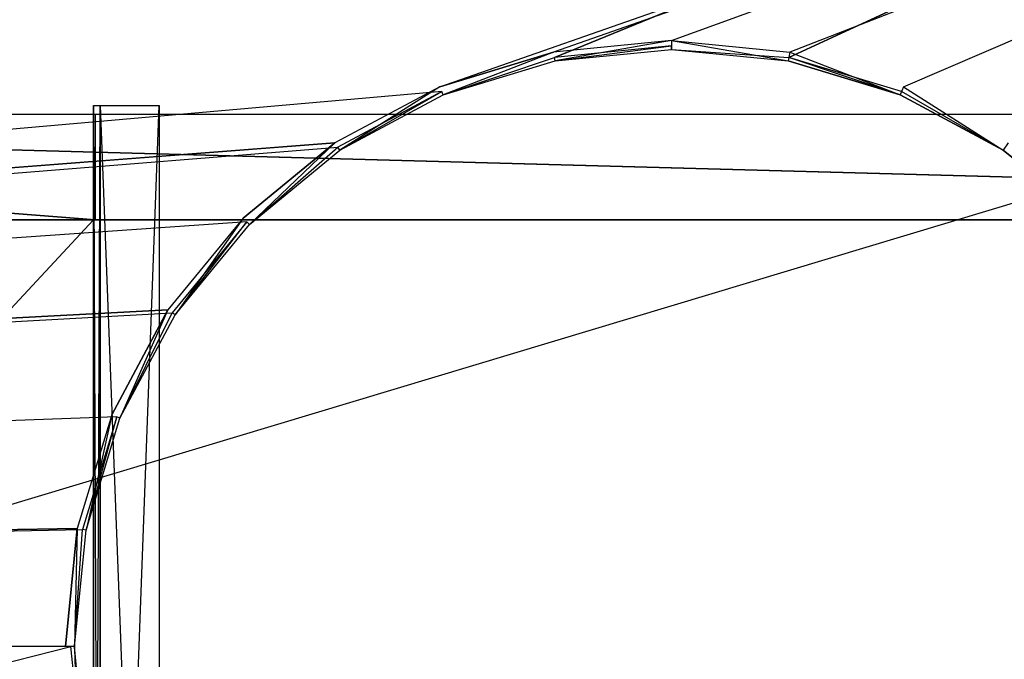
# Model space of a CAD drawing. Extents: x -1.4 to 0, y -0.5 to 0.
# Tile 41 of 49: x -0.4495 to -0.2995, y -0.2225 to -0.125. Entities that reach past the tile are written whole.
import ezdxf

# ---------------------------------------------------------------- set-up
doc = ezdxf.new("R2010")
doc.units = 0
for name, color, linetype in [('L19_KORPUS_LEGATO_BO_X_13620__Y', 7, 'CONTINUOUS'), ('L1_DRAWERBOX_LEGATO_SIP_6_X_167', 7, 'CONTINUOUS'), ('L27_PLATTE_LEGATO_N_B13300__0__', 7, 'CONTINUOUS'), ('L3_DRAWERBOX_LEGATO_SIP_4_X_588', 7, 'CONTINUOUS'), ('L41_DRAWERBOX_LEGATO_REL_3_X_58', 7, 'CONTINUOUS'), ('L42_DRAWERBOX_LEGATO_REL_2_X_58', 7, 'CONTINUOUS'), ('L5_DRAWERBOX_LEGATO_SIP_2_X_211', 7, 'CONTINUOUS')]:
    doc.layers.add(name, color=color, linetype=linetype)

msp = doc.modelspace()

# ---------------------------------------------------------------- linework, layer by layer
at = {"layer": 'L19_KORPUS_LEGATO_BO_X_13620__Y', "color": 8}
for points, invisible_edges in [([(-0.019, -0.4785, 0.02), (-1.381, -0.069, 0.02), (-1.381, -0.4785, 0.02), (-0.019, -0.4785, 0.02)], 13), ([(-1.381, -0.069, 0.02), (-0.019, -0.4785, 0.02), (-0.019, -0.069, 0.02), (-1.381, -0.069, 0.02)], 14), ([(-0.019, -0.069, 0.001), (-1.381, -0.4785, 0.001), (-1.381, -0.069, 0.001), (-0.019, -0.069, 0.001)], 13), ([(-1.381, -0.4785, 0.001), (-0.019, -0.069, 0.001), (-0.019, -0.4785, 0.001), (-1.381, -0.4785, 0.001)], 14)]:
    msp.add_3dface(points, dxfattribs=dict(at, invisible_edges=invisible_edges))
at = {"layer": 'L1_DRAWERBOX_LEGATO_SIP_6_X_167', "color": 8}
for points, invisible_edges in [([(-0.4373, -0.138103, 0.398), (-0.438301, -0.138103, 0.379844), (-0.4373, -0.138103, 0.379844), (-0.4373, -0.138103, 0.398)], 13), ([(-0.438301, -0.138103, 0.379844), (-0.4373, -0.138103, 0.398), (-0.438301, -0.138103, 0.398), (-0.438301, -0.138103, 0.379844)], 14), ([(-0.438301, -0.382499, 0.398), (-0.438301, -0.138103, 0.467), (-0.438301, -0.3825, 0.467), (-0.438301, -0.382499, 0.398)], 13), ([(-0.438301, -0.138103, 0.467), (-0.438301, -0.382499, 0.398), (-0.438301, -0.138103, 0.398), (-0.438301, -0.138103, 0.467)], 14), ([(-0.4373, -0.138103, 0.467), (-0.438301, -0.138103, 0.398), (-0.4373, -0.138103, 0.398), (-0.4373, -0.138103, 0.467)], 13), ([(-0.438301, -0.138103, 0.398), (-0.4373, -0.138103, 0.467), (-0.438301, -0.138103, 0.467), (-0.438301, -0.138103, 0.398)], 14), ([(-0.4373, -0.381501, 0.379844), (-0.438301, -0.138103, 0.379844), (-0.438301, -0.3825, 0.379844), (-0.4373, -0.381501, 0.379844)], 13), ([(-0.438301, -0.138103, 0.379844), (-0.4373, -0.381501, 0.379844), (-0.4373, -0.138103, 0.379844), (-0.438301, -0.138103, 0.379844)], 14), ([(-0.438301, -0.138103, 0.379844), (-0.438301, -0.382499, 0.398), (-0.438301, -0.3825, 0.379844), (-0.438301, -0.138103, 0.379844)], 13), ([(-0.438301, -0.382499, 0.398), (-0.438301, -0.138103, 0.379844), (-0.438301, -0.138103, 0.398), (-0.438301, -0.382499, 0.398)], 14), ([(-0.4373, -0.138103, 0.467), (-0.438301, -0.3825, 0.467), (-0.438301, -0.138103, 0.467), (-0.4373, -0.138103, 0.467)], 13), ([(-0.438301, -0.3825, 0.467), (-0.4373, -0.138103, 0.467), (-0.4373, -0.381501, 0.467), (-0.438301, -0.3825, 0.467)], 14), ([(-0.4283, -0.138103, 0.379844), (-0.4373, -0.138103, 0.398), (-0.4373, -0.138103, 0.379844), (-0.4283, -0.138103, 0.379844)], 13), ([(-0.4373, -0.138103, 0.398), (-0.4283, -0.138103, 0.379844), (-0.4283, -0.138103, 0.398), (-0.4373, -0.138103, 0.398)], 14), ([(-0.4283, -0.3725, 0.379844), (-0.4373, -0.138103, 0.379844), (-0.4373, -0.381501, 0.379844), (-0.4283, -0.3725, 0.379844)], 13), ([(-0.4373, -0.138103, 0.379844), (-0.4283, -0.3725, 0.379844), (-0.4283, -0.138103, 0.379844), (-0.4373, -0.138103, 0.379844)], 14), ([(-0.4283, -0.138103, 0.398), (-0.4373, -0.381501, 0.398), (-0.4373, -0.138103, 0.398), (-0.4283, -0.138103, 0.398)], 13), ([(-0.4373, -0.381501, 0.398), (-0.4283, -0.138103, 0.398), (-0.4283, -0.3725, 0.398), (-0.4373, -0.381501, 0.398)], 14), ([(-0.4373, -0.381501, 0.467), (-0.4373, -0.138103, 0.398), (-0.4373, -0.381501, 0.398), (-0.4373, -0.381501, 0.467)], 13), ([(-0.4373, -0.138103, 0.398), (-0.4373, -0.381501, 0.467), (-0.4373, -0.138103, 0.467), (-0.4373, -0.138103, 0.398)], 14), ([(-0.4283, -0.3725, 0.398), (-0.4283, -0.138103, 0.379844), (-0.4283, -0.3725, 0.379844), (-0.4283, -0.3725, 0.398)], 13), ([(-0.4283, -0.138103, 0.379844), (-0.4283, -0.3725, 0.398), (-0.4283, -0.138103, 0.398), (-0.4283, -0.138103, 0.379844)], 14)]:
    msp.add_3dface(points, dxfattribs=dict(at, invisible_edges=invisible_edges))
at = {"layer": 'L27_PLATTE_LEGATO_N_B13300__0__', "color": 8}
for points, invisible_edges in [([(-1.398322, -0.220523, 0.55), (-0.00192, -0.001197, 0.55), (-1.398322, -0.001197, 0.55), (-1.398322, -0.220523, 0.55)], 13), ([(-0.00192, -0.001197, 0.55), (-1.398322, -0.220523, 0.55), (-0.385557, -0.135245, 0.55), (-0.00192, -0.001197, 0.55)], 10), ([(-0.051665, -0.001197, 0.512), (-1.348577, -0.220523, 0.512), (-1.348577, -0.001197, 0.512), (-0.051665, -0.001197, 0.512)], 13), ([(-1.348577, -0.220523, 0.512), (-0.051665, -0.001197, 0.512), (-0.385247, -0.135991, 0.512), (-1.348577, -0.220523, 0.512)], 10), ([(-0.00192, -0.001197, 0.55), (-0.385557, -0.135245, 0.55), (-0.368241, -0.129992, 0.55), (-0.00192, -0.001197, 0.55)], 13), ([(-0.385247, -0.135991, 0.512), (-0.051665, -0.001197, 0.512), (-0.368083, -0.130785, 0.512), (-0.385247, -0.135991, 0.512)], 13), ([(-0.00192, -0.001197, 0.55), (-0.368241, -0.129992, 0.55), (-0.350233, -0.128218, 0.55), (-0.00192, -0.001197, 0.55)], 10), ([(-0.368083, -0.130785, 0.512), (-0.051665, -0.001197, 0.512), (-0.350233, -0.129027, 0.512), (-0.368083, -0.130785, 0.512)], 10), ([(-0.00192, -0.001197, 0.55), (-0.350233, -0.128218, 0.55), (-0.332226, -0.129992, 0.55), (-0.00192, -0.001197, 0.55)], 13), ([(-0.350233, -0.129027, 0.512), (-0.051665, -0.001197, 0.512), (-0.332383, -0.130785, 0.512), (-0.350233, -0.129027, 0.512)], 13), ([(-0.332383, -0.130785, 0.512), (-0.051665, -0.001197, 0.512), (-0.315219, -0.135991, 0.512), (-0.332383, -0.130785, 0.512)], 10), ([(-0.00192, -0.001197, 0.55), (-0.332226, -0.129992, 0.55), (-0.31491, -0.135245, 0.55), (-0.00192, -0.001197, 0.55)], 10), ([(-0.315219, -0.135991, 0.512), (-0.051665, -0.001197, 0.512), (-0.299401, -0.144447, 0.512), (-0.315219, -0.135991, 0.512)], 15), ([(-0.00192, -0.001197, 0.55), (-0.31491, -0.135245, 0.55), (-0.298952, -0.143774, 0.55), (-0.00192, -0.001197, 0.55)], 15), ([(-0.367976, -0.131322, 0.55), (-0.350233, -0.128218, 0.55), (-0.368241, -0.129992, 0.55), (-0.367976, -0.131322, 0.55)], 13), ([(-0.350233, -0.128218, 0.55), (-0.367976, -0.131322, 0.55), (-0.350233, -0.129575, 0.55), (-0.350233, -0.128218, 0.55)], 14), ([(-0.33249, -0.131322, 0.55), (-0.350233, -0.128218, 0.55), (-0.350233, -0.129575, 0.55), (-0.33249, -0.131322, 0.55)], 13), ([(-0.350233, -0.128218, 0.55), (-0.33249, -0.131322, 0.55), (-0.332226, -0.129992, 0.55), (-0.350233, -0.128218, 0.55)], 14), ([(-0.385038, -0.136498, 0.55), (-0.368241, -0.129992, 0.55), (-0.385557, -0.135245, 0.55), (-0.385038, -0.136498, 0.55)], 13), ([(-0.368241, -0.129992, 0.55), (-0.385038, -0.136498, 0.55), (-0.367976, -0.131322, 0.55), (-0.368241, -0.129992, 0.55)], 14), ([(-0.350233, -0.129027, 0.512), (-0.367976, -0.131322, 0.512), (-0.368083, -0.130785, 0.512), (-0.350233, -0.129027, 0.512)], 13), ([(-0.367976, -0.131322, 0.512), (-0.350233, -0.129027, 0.512), (-0.350233, -0.129575, 0.512), (-0.367976, -0.131322, 0.512)], 14), ([(-0.350233, -0.129575, 0.55), (-0.367976, -0.131322, 0.549138), (-0.350233, -0.129575, 0.549138), (-0.350233, -0.129575, 0.55)], 13), ([(-0.367976, -0.131322, 0.549138), (-0.350233, -0.129575, 0.55), (-0.367976, -0.131322, 0.55), (-0.367976, -0.131322, 0.549138)], 14), ([(-0.350233, -0.129575, 0.512861), (-0.367976, -0.131322, 0.512), (-0.350233, -0.129575, 0.512), (-0.350233, -0.129575, 0.512861)], 13), ([(-0.367976, -0.131322, 0.512), (-0.350233, -0.129575, 0.512861), (-0.367976, -0.131322, 0.512861), (-0.367976, -0.131322, 0.512)], 14), ([(-0.350233, -0.129575, 0.549138), (-0.367976, -0.131322, 0.512861), (-0.350233, -0.129575, 0.512861), (-0.350233, -0.129575, 0.549138)], 13), ([(-0.367976, -0.131322, 0.512861), (-0.350233, -0.129575, 0.549138), (-0.367976, -0.131322, 0.549138), (-0.367976, -0.131322, 0.512861)], 14), ([(-0.332383, -0.130785, 0.512), (-0.350233, -0.129575, 0.512), (-0.350233, -0.129027, 0.512), (-0.332383, -0.130785, 0.512)], 13), ([(-0.33249, -0.131322, 0.549138), (-0.350233, -0.129575, 0.55), (-0.350233, -0.129575, 0.549138), (-0.33249, -0.131322, 0.549138)], 13), ([(-0.350233, -0.129575, 0.55), (-0.33249, -0.131322, 0.549138), (-0.33249, -0.131322, 0.55), (-0.350233, -0.129575, 0.55)], 14), ([(-0.33249, -0.131322, 0.512), (-0.350233, -0.129575, 0.512861), (-0.350233, -0.129575, 0.512), (-0.33249, -0.131322, 0.512)], 13), ([(-0.350233, -0.129575, 0.512861), (-0.33249, -0.131322, 0.512), (-0.33249, -0.131322, 0.512861), (-0.350233, -0.129575, 0.512861)], 14), ([(-0.33249, -0.131322, 0.512861), (-0.350233, -0.129575, 0.549138), (-0.350233, -0.129575, 0.512861), (-0.33249, -0.131322, 0.512861)], 13), ([(-0.350233, -0.129575, 0.549138), (-0.33249, -0.131322, 0.512861), (-0.33249, -0.131322, 0.549138), (-0.350233, -0.129575, 0.549138)], 14), ([(-0.350233, -0.129575, 0.512), (-0.332383, -0.130785, 0.512), (-0.33249, -0.131322, 0.512), (-0.350233, -0.129575, 0.512)], 14), ([(-0.315429, -0.136498, 0.55), (-0.332226, -0.129992, 0.55), (-0.33249, -0.131322, 0.55), (-0.315429, -0.136498, 0.55)], 13), ([(-0.332226, -0.129992, 0.55), (-0.315429, -0.136498, 0.55), (-0.31491, -0.135245, 0.55), (-0.332226, -0.129992, 0.55)], 14), ([(-0.368083, -0.130785, 0.512), (-0.385038, -0.136498, 0.512), (-0.385247, -0.135991, 0.512), (-0.368083, -0.130785, 0.512)], 13), ([(-0.385038, -0.136498, 0.512), (-0.368083, -0.130785, 0.512), (-0.367976, -0.131322, 0.512), (-0.385038, -0.136498, 0.512)], 14), ([(-0.367976, -0.131322, 0.55), (-0.385038, -0.136498, 0.549138), (-0.367976, -0.131322, 0.549138), (-0.367976, -0.131322, 0.55)], 13), ([(-0.385038, -0.136498, 0.549138), (-0.367976, -0.131322, 0.55), (-0.385038, -0.136498, 0.55), (-0.385038, -0.136498, 0.549138)], 14), ([(-0.367976, -0.131322, 0.512861), (-0.385038, -0.136498, 0.512), (-0.367976, -0.131322, 0.512), (-0.367976, -0.131322, 0.512861)], 13), ([(-0.385038, -0.136498, 0.512), (-0.367976, -0.131322, 0.512861), (-0.385038, -0.136498, 0.512861), (-0.385038, -0.136498, 0.512)], 14), ([(-0.367976, -0.131322, 0.549138), (-0.385038, -0.136498, 0.512861), (-0.367976, -0.131322, 0.512861), (-0.367976, -0.131322, 0.549138)], 13), ([(-0.385038, -0.136498, 0.512861), (-0.367976, -0.131322, 0.549138), (-0.385038, -0.136498, 0.549138), (-0.385038, -0.136498, 0.512861)], 14), ([(-0.332383, -0.130785, 0.512), (-0.315429, -0.136498, 0.512), (-0.33249, -0.131322, 0.512), (-0.332383, -0.130785, 0.512)], 13), ([(-0.315429, -0.136498, 0.55), (-0.33249, -0.131322, 0.549138), (-0.315429, -0.136498, 0.549138), (-0.315429, -0.136498, 0.55)], 13), ([(-0.33249, -0.131322, 0.549138), (-0.315429, -0.136498, 0.55), (-0.33249, -0.131322, 0.55), (-0.33249, -0.131322, 0.549138)], 14), ([(-0.315429, -0.136498, 0.512), (-0.33249, -0.131322, 0.512861), (-0.33249, -0.131322, 0.512), (-0.315429, -0.136498, 0.512)], 13), ([(-0.33249, -0.131322, 0.512861), (-0.315429, -0.136498, 0.512), (-0.315429, -0.136498, 0.512861), (-0.33249, -0.131322, 0.512861)], 14), ([(-0.315429, -0.136498, 0.549138), (-0.33249, -0.131322, 0.512861), (-0.315429, -0.136498, 0.512861), (-0.315429, -0.136498, 0.549138)], 13), ([(-0.33249, -0.131322, 0.512861), (-0.315429, -0.136498, 0.549138), (-0.33249, -0.131322, 0.549138), (-0.33249, -0.131322, 0.512861)], 14), ([(-0.315429, -0.136498, 0.512), (-0.332383, -0.130785, 0.512), (-0.315219, -0.135991, 0.512), (-0.315429, -0.136498, 0.512)], 14), ([(-0.385557, -0.135245, 0.55), (-1.398322, -0.220523, 0.55), (-0.401515, -0.143774, 0.55), (-0.385557, -0.135245, 0.55)], 13), ([(-1.348577, -0.220523, 0.512), (-0.385247, -0.135991, 0.512), (-0.401066, -0.144446, 0.512), (-1.348577, -0.220523, 0.512)], 13), ([(-0.400761, -0.144902, 0.55), (-0.385557, -0.135245, 0.55), (-0.401515, -0.143774, 0.55), (-0.400761, -0.144902, 0.55)], 13), ([(-0.385247, -0.135991, 0.512), (-0.400761, -0.144902, 0.512), (-0.401066, -0.144446, 0.512), (-0.385247, -0.135991, 0.512)], 13), ([(-0.385557, -0.135245, 0.55), (-0.400761, -0.144902, 0.55), (-0.385038, -0.136498, 0.55), (-0.385557, -0.135245, 0.55)], 14), ([(-0.400761, -0.144902, 0.512), (-0.385247, -0.135991, 0.512), (-0.385038, -0.136498, 0.512), (-0.400761, -0.144902, 0.512)], 14), ([(-0.299705, -0.144902, 0.55), (-0.31491, -0.135245, 0.55), (-0.315429, -0.136498, 0.55), (-0.299705, -0.144902, 0.55)], 13), ([(-0.315219, -0.135991, 0.512), (-0.299705, -0.144902, 0.512), (-0.315429, -0.136498, 0.512), (-0.315219, -0.135991, 0.512)], 13), ([(-0.299705, -0.144902, 0.512), (-0.315219, -0.135991, 0.512), (-0.299401, -0.144447, 0.512), (-0.299705, -0.144902, 0.512)], 14), ([(-0.31491, -0.135245, 0.55), (-0.299705, -0.144902, 0.55), (-0.298952, -0.143774, 0.55), (-0.31491, -0.135245, 0.55)], 14), ([(-0.385038, -0.136498, 0.549138), (-0.400761, -0.144902, 0.55), (-0.400761, -0.144902, 0.549138), (-0.385038, -0.136498, 0.549138)], 13), ([(-0.400761, -0.144902, 0.55), (-0.385038, -0.136498, 0.549138), (-0.385038, -0.136498, 0.55), (-0.400761, -0.144902, 0.55)], 14), ([(-0.385038, -0.136498, 0.512861), (-0.400761, -0.144902, 0.512), (-0.385038, -0.136498, 0.512), (-0.385038, -0.136498, 0.512861)], 13), ([(-0.400761, -0.144902, 0.512), (-0.385038, -0.136498, 0.512861), (-0.400761, -0.144902, 0.512861), (-0.400761, -0.144902, 0.512)], 14), ([(-0.385038, -0.136498, 0.512861), (-0.400761, -0.144902, 0.549138), (-0.400761, -0.144902, 0.512861), (-0.385038, -0.136498, 0.512861)], 13), ([(-0.400761, -0.144902, 0.549138), (-0.385038, -0.136498, 0.512861), (-0.385038, -0.136498, 0.549138), (-0.400761, -0.144902, 0.549138)], 14), ([(-0.299705, -0.144902, 0.549138), (-0.315429, -0.136498, 0.55), (-0.315429, -0.136498, 0.549138), (-0.299705, -0.144902, 0.549138)], 13), ([(-0.315429, -0.136498, 0.55), (-0.299705, -0.144902, 0.549138), (-0.299705, -0.144902, 0.55), (-0.315429, -0.136498, 0.55)], 14), ([(-0.299705, -0.144902, 0.512), (-0.315429, -0.136498, 0.512861), (-0.315429, -0.136498, 0.512), (-0.299705, -0.144902, 0.512)], 13), ([(-0.315429, -0.136498, 0.512861), (-0.299705, -0.144902, 0.512), (-0.299705, -0.144902, 0.512861), (-0.315429, -0.136498, 0.512861)], 14), ([(-0.299705, -0.144902, 0.512861), (-0.315429, -0.136498, 0.549138), (-0.315429, -0.136498, 0.512861), (-0.299705, -0.144902, 0.512861)], 13), ([(-0.315429, -0.136498, 0.549138), (-0.299705, -0.144902, 0.512861), (-0.299705, -0.144902, 0.549138), (-0.315429, -0.136498, 0.549138)], 14), ([(-0.401515, -0.143774, 0.55), (-1.398322, -0.220523, 0.55), (-0.415502, -0.155254, 0.55), (-0.401515, -0.143774, 0.55)], 10), ([(-0.414543, -0.156213, 0.55), (-0.401515, -0.143774, 0.55), (-0.415502, -0.155254, 0.55), (-0.414543, -0.156213, 0.55)], 13), ([(-0.401515, -0.143774, 0.55), (-0.414543, -0.156213, 0.55), (-0.400761, -0.144902, 0.55), (-0.401515, -0.143774, 0.55)], 14), ([(-0.285923, -0.156213, 0.55), (-0.298952, -0.143774, 0.55), (-0.299705, -0.144902, 0.55), (-0.285923, -0.156213, 0.55)], 13), ([(-1.348577, -0.220523, 0.512), (-0.401066, -0.144446, 0.512), (-0.414931, -0.155825, 0.512), (-1.348577, -0.220523, 0.512)], 10), ([(-0.401066, -0.144446, 0.512), (-0.414543, -0.156213, 0.512), (-0.414931, -0.155825, 0.512), (-0.401066, -0.144446, 0.512)], 13), ([(-0.414543, -0.156213, 0.512), (-0.401066, -0.144446, 0.512), (-0.400761, -0.144902, 0.512), (-0.414543, -0.156213, 0.512)], 14), ([(-0.400761, -0.144902, 0.55), (-0.414543, -0.156213, 0.549138), (-0.400761, -0.144902, 0.549138), (-0.400761, -0.144902, 0.55)], 13), ([(-0.414543, -0.156213, 0.549138), (-0.400761, -0.144902, 0.55), (-0.414543, -0.156213, 0.55), (-0.414543, -0.156213, 0.549138)], 14), ([(-0.400761, -0.144902, 0.512861), (-0.414543, -0.156213, 0.512), (-0.400761, -0.144902, 0.512), (-0.400761, -0.144902, 0.512861)], 13), ([(-0.414543, -0.156213, 0.512), (-0.400761, -0.144902, 0.512861), (-0.414543, -0.156213, 0.512861), (-0.414543, -0.156213, 0.512)], 14), ([(-0.400761, -0.144902, 0.549138), (-0.414543, -0.156213, 0.512861), (-0.400761, -0.144902, 0.512861), (-0.400761, -0.144902, 0.549138)], 13), ([(-0.414543, -0.156213, 0.512861), (-0.400761, -0.144902, 0.549138), (-0.414543, -0.156213, 0.549138), (-0.414543, -0.156213, 0.512861)], 14), ([(-0.299401, -0.144447, 0.512), (-0.285923, -0.156213, 0.512), (-0.299705, -0.144902, 0.512), (-0.299401, -0.144447, 0.512)], 13), ([(-0.285923, -0.156213, 0.549138), (-0.299705, -0.144902, 0.55), (-0.299705, -0.144902, 0.549138), (-0.285923, -0.156213, 0.549138)], 13), ([(-0.299705, -0.144902, 0.55), (-0.285923, -0.156213, 0.549138), (-0.285923, -0.156213, 0.55), (-0.299705, -0.144902, 0.55)], 14), ([(-0.285923, -0.156213, 0.512), (-0.299705, -0.144902, 0.512861), (-0.299705, -0.144902, 0.512), (-0.285923, -0.156213, 0.512)], 13), ([(-0.299705, -0.144902, 0.512861), (-0.285923, -0.156213, 0.512), (-0.285923, -0.156213, 0.512861), (-0.299705, -0.144902, 0.512861)], 14), ([(-0.285923, -0.156213, 0.512861), (-0.299705, -0.144902, 0.549138), (-0.299705, -0.144902, 0.512861), (-0.285923, -0.156213, 0.512861)], 13), ([(-0.299705, -0.144902, 0.549138), (-0.285923, -0.156213, 0.512861), (-0.285923, -0.156213, 0.549138), (-0.299705, -0.144902, 0.549138)], 14), ([(-0.415502, -0.155254, 0.55), (-1.398322, -0.220523, 0.55), (-0.426982, -0.169241, 0.55), (-0.415502, -0.155254, 0.55)], 13), ([(-1.348577, -0.220523, 0.512), (-0.414931, -0.155825, 0.512), (-0.42631, -0.16969, 0.512), (-1.348577, -0.220523, 0.512)], 13), ([(-0.425854, -0.169995, 0.55), (-0.415502, -0.155254, 0.55), (-0.426982, -0.169241, 0.55), (-0.425854, -0.169995, 0.55)], 13), ([(-0.414931, -0.155825, 0.512), (-0.425854, -0.169995, 0.512), (-0.42631, -0.16969, 0.512), (-0.414931, -0.155825, 0.512)], 13), ([(-0.415502, -0.155254, 0.55), (-0.425854, -0.169995, 0.55), (-0.414543, -0.156213, 0.55), (-0.415502, -0.155254, 0.55)], 14), ([(-0.425854, -0.169995, 0.512), (-0.414931, -0.155825, 0.512), (-0.414543, -0.156213, 0.512), (-0.425854, -0.169995, 0.512)], 14), ([(-0.414543, -0.156213, 0.549138), (-0.425854, -0.169995, 0.55), (-0.425854, -0.169995, 0.549138), (-0.414543, -0.156213, 0.549138)], 13), ([(-0.425854, -0.169995, 0.55), (-0.414543, -0.156213, 0.549138), (-0.414543, -0.156213, 0.55), (-0.425854, -0.169995, 0.55)], 14), ([(-0.414543, -0.156213, 0.512), (-0.425854, -0.169995, 0.512861), (-0.425854, -0.169995, 0.512), (-0.414543, -0.156213, 0.512)], 13), ([(-0.425854, -0.169995, 0.512861), (-0.414543, -0.156213, 0.512), (-0.414543, -0.156213, 0.512861), (-0.425854, -0.169995, 0.512861)], 14), ([(-0.414543, -0.156213, 0.512861), (-0.425854, -0.169995, 0.549138), (-0.425854, -0.169995, 0.512861), (-0.414543, -0.156213, 0.512861)], 13), ([(-0.425854, -0.169995, 0.549138), (-0.414543, -0.156213, 0.512861), (-0.414543, -0.156213, 0.549138), (-0.425854, -0.169995, 0.549138)], 14), ([(-0.426982, -0.169241, 0.55), (-1.398322, -0.220523, 0.55), (-0.435512, -0.185199, 0.55), (-0.426982, -0.169241, 0.55)], 10), ([(-0.434258, -0.185718, 0.55), (-0.426982, -0.169241, 0.55), (-0.435512, -0.185199, 0.55), (-0.434258, -0.185718, 0.55)], 13), ([(-0.426982, -0.169241, 0.55), (-0.434258, -0.185718, 0.55), (-0.425854, -0.169995, 0.55), (-0.426982, -0.169241, 0.55)], 14), ([(-1.348577, -0.220523, 0.512), (-0.42631, -0.16969, 0.512), (-0.434765, -0.185509, 0.512), (-1.348577, -0.220523, 0.512)], 10), ([(-0.42631, -0.16969, 0.512), (-0.434258, -0.185718, 0.512), (-0.434765, -0.185509, 0.512), (-0.42631, -0.16969, 0.512)], 13), ([(-0.434258, -0.185718, 0.512), (-0.42631, -0.16969, 0.512), (-0.425854, -0.169995, 0.512), (-0.434258, -0.185718, 0.512)], 14), ([(-0.425854, -0.169995, 0.549138), (-0.434258, -0.185718, 0.55), (-0.434258, -0.185718, 0.549138), (-0.425854, -0.169995, 0.549138)], 13), ([(-0.434258, -0.185718, 0.55), (-0.425854, -0.169995, 0.549138), (-0.425854, -0.169995, 0.55), (-0.434258, -0.185718, 0.55)], 14), ([(-0.425854, -0.169995, 0.512), (-0.434258, -0.185718, 0.512861), (-0.434258, -0.185718, 0.512), (-0.425854, -0.169995, 0.512)], 13), ([(-0.434258, -0.185718, 0.512861), (-0.425854, -0.169995, 0.512), (-0.425854, -0.169995, 0.512861), (-0.434258, -0.185718, 0.512861)], 14), ([(-0.425854, -0.169995, 0.512861), (-0.434258, -0.185718, 0.549138), (-0.434258, -0.185718, 0.512861), (-0.425854, -0.169995, 0.512861)], 13), ([(-0.434258, -0.185718, 0.549138), (-0.425854, -0.169995, 0.512861), (-0.425854, -0.169995, 0.549138), (-0.434258, -0.185718, 0.549138)], 14), ([(-0.435512, -0.185199, 0.55), (-1.398322, -0.220523, 0.55), (-0.440764, -0.202515, 0.55), (-0.435512, -0.185199, 0.55)], 13), ([(-1.348577, -0.220523, 0.512), (-0.434765, -0.185509, 0.512), (-0.439972, -0.202673, 0.512), (-1.348577, -0.220523, 0.512)], 13), ([(-0.439434, -0.20278, 0.55), (-0.435512, -0.185199, 0.55), (-0.440764, -0.202515, 0.55), (-0.439434, -0.20278, 0.55)], 13), ([(-0.434765, -0.185509, 0.512), (-0.439434, -0.20278, 0.512), (-0.439972, -0.202673, 0.512), (-0.434765, -0.185509, 0.512)], 13), ([(-0.435512, -0.185199, 0.55), (-0.439434, -0.20278, 0.55), (-0.434258, -0.185718, 0.55), (-0.435512, -0.185199, 0.55)], 14), ([(-0.439434, -0.20278, 0.512), (-0.434765, -0.185509, 0.512), (-0.434258, -0.185718, 0.512), (-0.439434, -0.20278, 0.512)], 14), ([(-0.434258, -0.185718, 0.549138), (-0.439434, -0.20278, 0.55), (-0.439434, -0.20278, 0.549138), (-0.434258, -0.185718, 0.549138)], 13), ([(-0.439434, -0.20278, 0.55), (-0.434258, -0.185718, 0.549138), (-0.434258, -0.185718, 0.55), (-0.439434, -0.20278, 0.55)], 14), ([(-0.434258, -0.185718, 0.512), (-0.439434, -0.20278, 0.512861), (-0.439434, -0.20278, 0.512), (-0.434258, -0.185718, 0.512)], 13), ([(-0.439434, -0.20278, 0.512861), (-0.434258, -0.185718, 0.512), (-0.434258, -0.185718, 0.512861), (-0.439434, -0.20278, 0.512861)], 14), ([(-0.434258, -0.185718, 0.512861), (-0.439434, -0.20278, 0.549138), (-0.439434, -0.20278, 0.512861), (-0.434258, -0.185718, 0.512861)], 13), ([(-0.439434, -0.20278, 0.549138), (-0.434258, -0.185718, 0.512861), (-0.434258, -0.185718, 0.549138), (-0.439434, -0.20278, 0.549138)], 14), ([(-0.440764, -0.202515, 0.55), (-1.398322, -0.220523, 0.55), (-0.442538, -0.220523, 0.55), (-0.440764, -0.202515, 0.55)], 10), ([(-1.348577, -0.220523, 0.512), (-0.439972, -0.202673, 0.512), (-0.44173, -0.220523, 0.512), (-1.348577, -0.220523, 0.512)], 10), ([(-0.441181, -0.220523, 0.55), (-0.440764, -0.202515, 0.55), (-0.442538, -0.220523, 0.55), (-0.441181, -0.220523, 0.55)], 13), ([(-0.439972, -0.202673, 0.512), (-0.441181, -0.220523, 0.512), (-0.44173, -0.220523, 0.512), (-0.439972, -0.202673, 0.512)], 13), ([(-0.440764, -0.202515, 0.55), (-0.441181, -0.220523, 0.55), (-0.439434, -0.20278, 0.55), (-0.440764, -0.202515, 0.55)], 14), ([(-0.441181, -0.220523, 0.512), (-0.439972, -0.202673, 0.512), (-0.439434, -0.20278, 0.512), (-0.441181, -0.220523, 0.512)], 14), ([(-0.439434, -0.20278, 0.549138), (-0.441181, -0.220523, 0.55), (-0.441181, -0.220523, 0.549138), (-0.439434, -0.20278, 0.549138)], 13), ([(-0.441181, -0.220523, 0.55), (-0.439434, -0.20278, 0.549138), (-0.439434, -0.20278, 0.55), (-0.441181, -0.220523, 0.55)], 14), ([(-0.439434, -0.20278, 0.512), (-0.441181, -0.220523, 0.512861), (-0.441181, -0.220523, 0.512), (-0.439434, -0.20278, 0.512)], 13), ([(-0.441181, -0.220523, 0.512861), (-0.439434, -0.20278, 0.512), (-0.439434, -0.20278, 0.512861), (-0.441181, -0.220523, 0.512861)], 14), ([(-0.439434, -0.20278, 0.512861), (-0.441181, -0.220523, 0.549138), (-0.441181, -0.220523, 0.512861), (-0.439434, -0.20278, 0.512861)], 13), ([(-0.441181, -0.220523, 0.549138), (-0.439434, -0.20278, 0.512861), (-0.439434, -0.20278, 0.549138), (-0.441181, -0.220523, 0.549138)], 14), ([(-0.00192, -0.498375, 0.55), (-1.398322, -0.220523, 0.55), (-1.398322, -0.498375, 0.55), (-0.00192, -0.498375, 0.55)], 13), ([(-1.398322, -0.220523, 0.55), (-0.00192, -0.498375, 0.55), (-0.385557, -0.305801, 0.55), (-1.398322, -0.220523, 0.55)], 10), ([(-1.398322, -0.220523, 0.55), (-0.385557, -0.305801, 0.55), (-0.401515, -0.297271, 0.55), (-1.398322, -0.220523, 0.55)], 13), ([(-1.398322, -0.220523, 0.55), (-0.401515, -0.297271, 0.55), (-0.415503, -0.285792, 0.55), (-1.398322, -0.220523, 0.55)], 10), ([(-1.398322, -0.220523, 0.55), (-0.415503, -0.285792, 0.55), (-0.426982, -0.271804, 0.55), (-1.398322, -0.220523, 0.55)], 13), ([(-1.398322, -0.220523, 0.55), (-0.426982, -0.271804, 0.55), (-0.435512, -0.255846, 0.55), (-1.398322, -0.220523, 0.55)], 10), ([(-1.398322, -0.220523, 0.55), (-0.435512, -0.255846, 0.55), (-0.440764, -0.23853, 0.55), (-1.398322, -0.220523, 0.55)], 13), ([(-1.398322, -0.220523, 0.55), (-0.440764, -0.23853, 0.55), (-0.442538, -0.220523, 0.55), (-1.398322, -0.220523, 0.55)], 10), ([(-0.44173, -0.220523, 0.512), (-1.348577, -0.448631, 0.512), (-1.348577, -0.220523, 0.512), (-0.44173, -0.220523, 0.512)], 13), ([(-1.348577, -0.448631, 0.512), (-0.44173, -0.220523, 0.512), (-0.439972, -0.238373, 0.512), (-1.348577, -0.448631, 0.512)], 10), ([(-0.440764, -0.23853, 0.55), (-0.441181, -0.220523, 0.55), (-0.442538, -0.220523, 0.55), (-0.440764, -0.23853, 0.55)], 13), ([(-0.441181, -0.220523, 0.512), (-0.439972, -0.238373, 0.512), (-0.44173, -0.220523, 0.512), (-0.441181, -0.220523, 0.512)], 13), ([(-0.441181, -0.220523, 0.549138), (-0.439434, -0.238266, 0.55), (-0.439434, -0.238266, 0.549138), (-0.441181, -0.220523, 0.549138)], 13), ([(-0.439434, -0.238266, 0.55), (-0.441181, -0.220523, 0.549138), (-0.441181, -0.220523, 0.55), (-0.439434, -0.238266, 0.55)], 14), ([(-0.441181, -0.220523, 0.512), (-0.439434, -0.238266, 0.512861), (-0.439434, -0.238266, 0.512), (-0.441181, -0.220523, 0.512)], 13), ([(-0.439434, -0.238266, 0.512861), (-0.441181, -0.220523, 0.512), (-0.441181, -0.220523, 0.512861), (-0.439434, -0.238266, 0.512861)], 14), ([(-0.441181, -0.220523, 0.512861), (-0.439434, -0.238266, 0.549138), (-0.439434, -0.238266, 0.512861), (-0.441181, -0.220523, 0.512861)], 13), ([(-0.439434, -0.238266, 0.549138), (-0.441181, -0.220523, 0.512861), (-0.441181, -0.220523, 0.549138), (-0.439434, -0.238266, 0.549138)], 14), ([(-0.441181, -0.220523, 0.55), (-0.440764, -0.23853, 0.55), (-0.439434, -0.238266, 0.55), (-0.441181, -0.220523, 0.55)], 14), ([(-0.439972, -0.238373, 0.512), (-0.441181, -0.220523, 0.512), (-0.439434, -0.238266, 0.512), (-0.439972, -0.238373, 0.512)], 14)]:
    msp.add_3dface(points, dxfattribs=dict(at, invisible_edges=invisible_edges))
at = {"layer": 'L3_DRAWERBOX_LEGATO_SIP_4_X_588', "color": 8}
for points, invisible_edges in [([(-0.438301, -0.1555, 0.398), (-0.649054, -0.382499, 0.398), (-0.649054, -0.1555, 0.398), (-0.438301, -0.1555, 0.398)], 13), ([(-0.649054, -0.382499, 0.398), (-0.438301, -0.1555, 0.398), (-0.438301, -0.382499, 0.398), (-0.649054, -0.382499, 0.398)], 14), ([(-0.438301, -0.382499, 0.382), (-0.649054, -0.1555, 0.382), (-0.649054, -0.382499, 0.382), (-0.438301, -0.382499, 0.382)], 13), ([(-0.649054, -0.1555, 0.382), (-0.438301, -0.382499, 0.382), (-0.438301, -0.1555, 0.382), (-0.649054, -0.1555, 0.382)], 14), ([(-0.438301, -0.1555, 0.398), (-0.649054, -0.1555, 0.382), (-0.438301, -0.1555, 0.382), (-0.438301, -0.1555, 0.398)], 13), ([(-0.649054, -0.1555, 0.382), (-0.438301, -0.1555, 0.398), (-0.649054, -0.1555, 0.398), (-0.649054, -0.1555, 0.382)], 14)]:
    msp.add_3dface(points, dxfattribs=dict(at, invisible_edges=invisible_edges))
at = {"layer": 'L41_DRAWERBOX_LEGATO_REL_3_X_58', "color": 8}
for points, invisible_edges in [([(-0.649015, -0.1555, 0.032), (-0.060485, -0.1555, 0.048), (-0.060485, -0.1555, 0.032), (-0.649015, -0.1555, 0.032)], 13), ([(-0.060485, -0.1555, 0.048), (-0.649015, -0.1555, 0.032), (-0.649015, -0.1555, 0.048), (-0.060485, -0.1555, 0.048)], 14), ([(-0.649015, -0.4795, 0.048), (-0.060485, -0.1555, 0.048), (-0.649015, -0.1555, 0.048), (-0.649015, -0.4795, 0.048)], 13), ([(-0.060485, -0.1555, 0.048), (-0.649015, -0.4795, 0.048), (-0.060485, -0.4795, 0.048), (-0.060485, -0.1555, 0.048)], 14), ([(-0.060485, -0.1555, 0.032), (-0.649015, -0.4795, 0.032), (-0.649015, -0.1555, 0.032), (-0.060485, -0.1555, 0.032)], 13), ([(-0.649015, -0.4795, 0.032), (-0.060485, -0.1555, 0.032), (-0.060485, -0.4795, 0.032), (-0.649015, -0.4795, 0.032)], 14)]:
    msp.add_3dface(points, dxfattribs=dict(at, invisible_edges=invisible_edges))
at = {"layer": 'L42_DRAWERBOX_LEGATO_REL_2_X_58', "color": 8}
for points, invisible_edges in [([(-0.060485, -0.1555, 0.167), (-0.649015, -0.1395, 0.167), (-0.649015, -0.1555, 0.167), (-0.060485, -0.1555, 0.167)], 13), ([(-0.649015, -0.1395, 0.167), (-0.060485, -0.1555, 0.167), (-0.060485, -0.1395, 0.167), (-0.649015, -0.1395, 0.167)], 14), ([(-0.649015, -0.1395, 0.167), (-0.060485, -0.1395, 0.032), (-0.649015, -0.1395, 0.032), (-0.649015, -0.1395, 0.167)], 13), ([(-0.060485, -0.1395, 0.032), (-0.649015, -0.1395, 0.167), (-0.060485, -0.1395, 0.167), (-0.060485, -0.1395, 0.032)], 14), ([(-0.649015, -0.1395, 0.032), (-0.060485, -0.1555, 0.032), (-0.649015, -0.1555, 0.032), (-0.649015, -0.1395, 0.032)], 13), ([(-0.060485, -0.1555, 0.032), (-0.649015, -0.1395, 0.032), (-0.060485, -0.1395, 0.032), (-0.060485, -0.1555, 0.032)], 14), ([(-0.060485, -0.1555, 0.032), (-0.649015, -0.1555, 0.167), (-0.649015, -0.1555, 0.032), (-0.060485, -0.1555, 0.032)], 13), ([(-0.649015, -0.1555, 0.167), (-0.060485, -0.1555, 0.032), (-0.060485, -0.1555, 0.167), (-0.649015, -0.1555, 0.167)], 14)]:
    msp.add_3dface(points, dxfattribs=dict(at, invisible_edges=invisible_edges))
at = {"layer": 'L5_DRAWERBOX_LEGATO_SIP_2_X_211', "color": 8}
for points, invisible_edges in [([(-0.438014, -0.1555, 0.466), (-0.649054, -0.1395, 0.466), (-0.649054, -0.1555, 0.466), (-0.438014, -0.1555, 0.466)], 13), ([(-0.649054, -0.1395, 0.466), (-0.438014, -0.1555, 0.466), (-0.438014, -0.1395, 0.466), (-0.649054, -0.1395, 0.466)], 14), ([(-0.649054, -0.1395, 0.382), (-0.438014, -0.1395, 0.466), (-0.438014, -0.1395, 0.382), (-0.649054, -0.1395, 0.382)], 13), ([(-0.438014, -0.1395, 0.466), (-0.649054, -0.1395, 0.382), (-0.649054, -0.1395, 0.466), (-0.438014, -0.1395, 0.466)], 14), ([(-0.649054, -0.1395, 0.382), (-0.438014, -0.1555, 0.382), (-0.649054, -0.1555, 0.382), (-0.649054, -0.1395, 0.382)], 13), ([(-0.438014, -0.1555, 0.382), (-0.649054, -0.1395, 0.382), (-0.438014, -0.1395, 0.382), (-0.438014, -0.1555, 0.382)], 14), ([(-0.438014, -0.1395, 0.382), (-0.438014, -0.1555, 0.466), (-0.438014, -0.1555, 0.382), (-0.438014, -0.1395, 0.382)], 13), ([(-0.438014, -0.1555, 0.466), (-0.438014, -0.1395, 0.382), (-0.438014, -0.1395, 0.466), (-0.438014, -0.1555, 0.466)], 14), ([(-0.438014, -0.1555, 0.382), (-0.649054, -0.1555, 0.466), (-0.649054, -0.1555, 0.382), (-0.438014, -0.1555, 0.382)], 13), ([(-0.649054, -0.1555, 0.466), (-0.438014, -0.1555, 0.382), (-0.438014, -0.1555, 0.466), (-0.649054, -0.1555, 0.466)], 14)]:
    msp.add_3dface(points, dxfattribs=dict(at, invisible_edges=invisible_edges))

doc.saveas('drawing.dxf')
